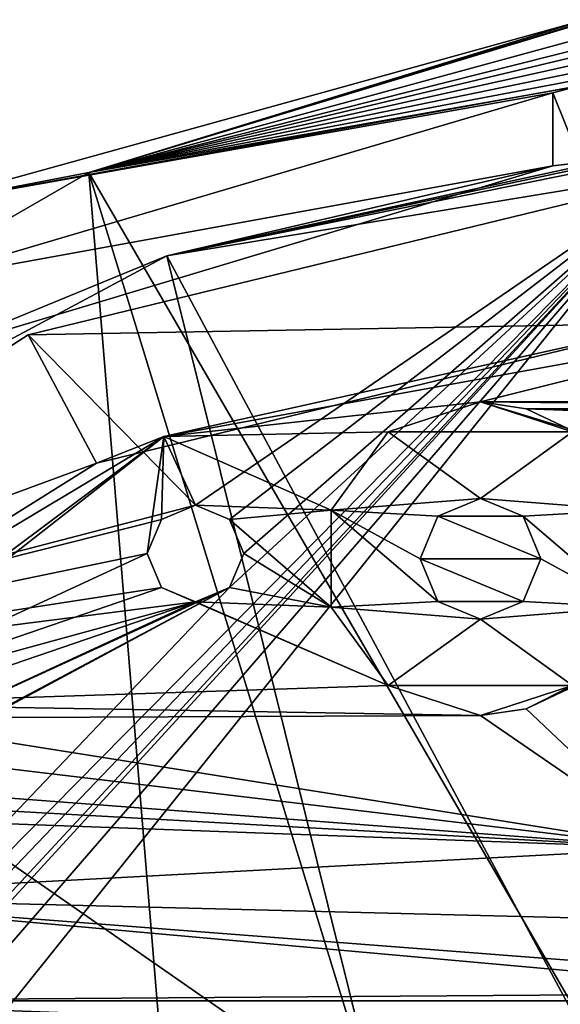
# Model space of a CAD drawing. Header units: millimetres. Extents: x -275 to 275, y -2132 to 836.
# Tile 27 of 83: x -17 to -5, y -1791 to -1771. Entities that reach past the tile are written whole.
import ezdxf

# ---------------------------------------------------------------- set-up
doc = ezdxf.new("R2010")
doc.units = ezdxf.units.MM
doc.header["$LTSCALE"] = 13.670324
for name, color, linetype in [('108', 7, 'CONTINUOUS'), ('109', 7, 'CONTINUOUS'), ('118', 7, 'CONTINUOUS'), ('119', 7, 'CONTINUOUS'), ('120', 7, 'CONTINUOUS'), ('121', 7, 'CONTINUOUS'), ('122', 7, 'CONTINUOUS'), ('123', 7, 'CONTINUOUS'), ('183', 7, 'CONTINUOUS'), ('199', 7, 'CONTINUOUS'), ('200', 7, 'CONTINUOUS'), ('201', 7, 'CONTINUOUS'), ('210', 7, 'CONTINUOUS'), ('211', 7, 'CONTINUOUS'), ('228', 7, 'CONTINUOUS'), ('36', 7, 'CONTINUOUS'), ('44', 7, 'CONTINUOUS'), ('45', 7, 'CONTINUOUS'), ('55', 7, 'CONTINUOUS'), ('56', 7, 'CONTINUOUS')]:
    doc.layers.add(name, color=color, linetype=linetype)

msp = doc.modelspace()

# ---------------------------------------------------------------- linework, layer by layer
at = {"layer": '108', "linetype": 'CONTINUOUS'}
for points in [[(-12.194, -1781.184, 72.068), (-12.901, -1780.891, 72.068), (-12.194, -1781.184, 70.068), (-12.194, -1781.184, 72.068)], [(-12.901, -1780.891, 72.068), (-12.901, -1780.891, 70.068), (-12.194, -1781.184, 70.068), (-12.901, -1780.891, 72.068)], [(-11.901, -1781.891, 72.068), (-12.194, -1781.184, 72.068), (-11.901, -1781.891, 70.068), (-11.901, -1781.891, 72.068)], [(-12.194, -1781.184, 72.068), (-12.194, -1781.184, 70.068), (-11.901, -1781.891, 70.068), (-12.194, -1781.184, 72.068)], [(-12.194, -1782.598, 72.068), (-11.901, -1781.891, 72.068), (-12.194, -1782.598, 70.068), (-12.194, -1782.598, 72.068)], [(-11.901, -1781.891, 72.068), (-11.901, -1781.891, 70.068), (-12.194, -1782.598, 70.068), (-11.901, -1781.891, 72.068)], [(-12.901, -1782.891, 72.068), (-12.194, -1782.598, 72.068), (-12.901, -1782.891, 70.068), (-12.901, -1782.891, 72.068)], [(-12.194, -1782.598, 72.068), (-12.194, -1782.598, 70.068), (-12.901, -1782.891, 70.068), (-12.194, -1782.598, 72.068)]]:
    msp.add_3dface(points, dxfattribs=at)
at = {"layer": '109', "linetype": 'CONTINUOUS'}
for points in [[(-12.901, -1780.891, 72.068), (-13.608, -1781.184, 72.068), (-12.901, -1780.891, 70.068), (-12.901, -1780.891, 72.068)], [(-12.901, -1780.891, 70.068), (-13.608, -1781.184, 72.068), (-13.608, -1781.184, 70.068), (-12.901, -1780.891, 70.068)], [(-13.608, -1781.184, 72.068), (-13.901, -1781.891, 72.068), (-13.608, -1781.184, 70.068), (-13.608, -1781.184, 72.068)], [(-13.901, -1781.891, 72.068), (-13.901, -1781.891, 70.068), (-13.608, -1781.184, 70.068), (-13.901, -1781.891, 72.068)], [(-13.901, -1781.891, 72.068), (-13.608, -1782.598, 72.068), (-13.901, -1781.891, 70.068), (-13.901, -1781.891, 72.068)], [(-13.608, -1782.598, 72.068), (-13.608, -1782.598, 70.068), (-13.901, -1781.891, 70.068), (-13.608, -1782.598, 72.068)], [(-13.608, -1782.598, 72.068), (-12.901, -1782.891, 72.068), (-13.608, -1782.598, 70.068), (-13.608, -1782.598, 72.068)], [(-12.901, -1782.891, 72.068), (-12.901, -1782.891, 70.068), (-13.608, -1782.598, 70.068), (-12.901, -1782.891, 72.068)]]:
    msp.add_3dface(points, dxfattribs=at)
at = {"layer": '118', "linetype": 'CONTINUOUS'}
for points in [[(-7, -1778.75, 70.068), (-6.055, -1778.891, 70.068), (-7, -1778.75, 62.068), (-7, -1778.75, 70.068)], [(-6.055, -1778.891, 70.068), (-5.191, -1779.3, 70.068), (-7, -1778.75, 62.068), (-6.055, -1778.891, 70.068)], [(-5.191, -1779.3, 70.068), (-5.191, -1779.3, 64.168), (-7, -1778.75, 62.068), (-5.191, -1779.3, 70.068)], [(-7, -1778.75, 62.068), (-5.191, -1779.3, 64.168), (-5.09, -1779.371, 62.068), (-7, -1778.75, 62.068)], [(-6.055, -1785.109, 70.068), (-7, -1785.25, 70.068), (-5.09, -1784.629, 62.068), (-6.055, -1785.109, 70.068)], [(-7, -1785.25, 70.068), (-7, -1785.25, 62.068), (-5.09, -1784.629, 62.068), (-7, -1785.25, 70.068)], [(-5.191, -1784.7, 64.168), (-6.055, -1785.109, 70.068), (-5.09, -1784.629, 62.068), (-5.191, -1784.7, 64.168)], [(-5.191, -1784.7, 70.068), (-6.055, -1785.109, 70.068), (-5.191, -1784.7, 64.168), (-5.191, -1784.7, 70.068)]]:
    msp.add_3dface(points, dxfattribs=at)
at = {"layer": '119', "linetype": 'CONTINUOUS'}
for points in [[(-7, -1778.75, 62.068), (-5.09, -1779.371, 62.068), (-8.91, -1779.371, 62.068), (-7, -1778.75, 62.068)], [(-10.091, -1780.996, 62.068), (-8.91, -1779.371, 62.068), (-7, -1780.75, 62.068), (-10.091, -1780.996, 62.068)], [(-8.91, -1779.371, 62.068), (-5.09, -1779.371, 62.068), (-7, -1780.75, 62.068), (-8.91, -1779.371, 62.068)], [(-5.09, -1779.371, 62.068), (-3.909, -1780.996, 62.068), (-7, -1780.75, 62.068), (-5.09, -1779.371, 62.068)], [(-10.091, -1780.996, 62.068), (-7, -1780.75, 62.068), (-7.884, -1781.116, 62.068), (-10.091, -1780.996, 62.068)], [(-7, -1780.75, 62.068), (-3.909, -1780.996, 62.068), (-6.116, -1781.116, 62.068), (-7, -1780.75, 62.068)], [(-10.091, -1783.004, 62.068), (-10.091, -1780.996, 62.068), (-7.884, -1782.884, 62.068), (-10.091, -1783.004, 62.068)], [(-7.884, -1782.884, 62.068), (-10.091, -1780.996, 62.068), (-8.25, -1782, 62.068), (-7.884, -1782.884, 62.068)], [(-8.25, -1782, 62.068), (-10.091, -1780.996, 62.068), (-7.884, -1781.116, 62.068), (-8.25, -1782, 62.068)], [(-3.909, -1780.996, 62.068), (-3.909, -1783.004, 62.068), (-6.116, -1781.116, 62.068), (-3.909, -1780.996, 62.068)], [(-6.116, -1781.116, 62.068), (-3.909, -1783.004, 62.068), (-5.75, -1782, 62.068), (-6.116, -1781.116, 62.068)], [(-5.75, -1782, 62.068), (-3.909, -1783.004, 62.068), (-6.116, -1782.884, 62.068), (-5.75, -1782, 62.068)], [(-7, -1783.25, 62.068), (-10.091, -1783.004, 62.068), (-7.884, -1782.884, 62.068), (-7, -1783.25, 62.068)], [(-6.116, -1782.884, 62.068), (-3.909, -1783.004, 62.068), (-7, -1783.25, 62.068), (-6.116, -1782.884, 62.068)], [(-8.91, -1784.629, 62.068), (-10.091, -1783.004, 62.068), (-7, -1783.25, 62.068), (-8.91, -1784.629, 62.068)], [(-3.909, -1783.004, 62.068), (-5.09, -1784.629, 62.068), (-7, -1783.25, 62.068), (-3.909, -1783.004, 62.068)], [(-5.09, -1784.629, 62.068), (-8.91, -1784.629, 62.068), (-7, -1783.25, 62.068), (-5.09, -1784.629, 62.068)], [(-5.09, -1784.629, 62.068), (-7, -1785.25, 62.068), (-8.91, -1784.629, 62.068), (-5.09, -1784.629, 62.068)]]:
    msp.add_3dface(points, dxfattribs=at)
at = {"layer": '120', "linetype": 'CONTINUOUS'}
for points in [[(-8.91, -1779.371, 70.068), (-7, -1778.75, 70.068), (-8.91, -1779.371, 62.068), (-8.91, -1779.371, 70.068)], [(-7, -1778.75, 70.068), (-7, -1778.75, 62.068), (-8.91, -1779.371, 62.068), (-7, -1778.75, 70.068)], [(-10.091, -1780.996, 70.068), (-8.91, -1779.371, 70.068), (-10.091, -1780.996, 62.068), (-10.091, -1780.996, 70.068)], [(-8.91, -1779.371, 70.068), (-8.91, -1779.371, 62.068), (-10.091, -1780.996, 62.068), (-8.91, -1779.371, 70.068)], [(-10.091, -1783.004, 70.068), (-10.091, -1780.996, 70.068), (-10.091, -1783.004, 62.068), (-10.091, -1783.004, 70.068)], [(-10.091, -1780.996, 70.068), (-10.091, -1780.996, 62.068), (-10.091, -1783.004, 62.068), (-10.091, -1780.996, 70.068)], [(-8.91, -1784.629, 70.068), (-10.091, -1783.004, 70.068), (-8.91, -1784.629, 62.068), (-8.91, -1784.629, 70.068)], [(-10.091, -1783.004, 70.068), (-10.091, -1783.004, 62.068), (-8.91, -1784.629, 62.068), (-10.091, -1783.004, 70.068)], [(-7, -1785.25, 70.068), (-8.91, -1784.629, 70.068), (-7, -1785.25, 62.068), (-7, -1785.25, 70.068)], [(-7, -1785.25, 62.068), (-8.91, -1784.629, 70.068), (-8.91, -1784.629, 62.068), (-7, -1785.25, 62.068)]]:
    msp.add_3dface(points, dxfattribs=at)
at = {"layer": '121', "linetype": 'CONTINUOUS'}
for points in [[(-7, -1780.75, 62.068), (-6.116, -1781.116, 62.068), (-7, -1780.75, 70.068), (-7, -1780.75, 62.068)], [(-7, -1780.75, 70.068), (-6.116, -1781.116, 62.068), (-6.116, -1781.116, 70.068), (-7, -1780.75, 70.068)], [(-6.116, -1781.116, 62.068), (-5.75, -1782, 62.068), (-6.116, -1781.116, 70.068), (-6.116, -1781.116, 62.068)], [(-6.116, -1781.116, 70.068), (-5.75, -1782, 62.068), (-5.75, -1782, 70.068), (-6.116, -1781.116, 70.068)], [(-5.75, -1782, 62.068), (-6.116, -1782.884, 62.068), (-5.75, -1782, 70.068), (-5.75, -1782, 62.068)], [(-5.75, -1782, 70.068), (-6.116, -1782.884, 62.068), (-6.116, -1782.884, 70.068), (-5.75, -1782, 70.068)], [(-6.116, -1782.884, 62.068), (-7, -1783.25, 62.068), (-6.116, -1782.884, 70.068), (-6.116, -1782.884, 62.068)], [(-6.116, -1782.884, 70.068), (-7, -1783.25, 62.068), (-7, -1783.25, 70.068), (-6.116, -1782.884, 70.068)]]:
    msp.add_3dface(points, dxfattribs=at)
at = {"layer": '122', "linetype": 'CONTINUOUS'}
for points in [[(-7.884, -1781.116, 62.068), (-7, -1780.75, 62.068), (-7.884, -1781.116, 70.068), (-7.884, -1781.116, 62.068)], [(-7, -1780.75, 62.068), (-7, -1780.75, 70.068), (-7.884, -1781.116, 70.068), (-7, -1780.75, 62.068)], [(-8.25, -1782, 62.068), (-7.884, -1781.116, 62.068), (-8.25, -1782, 70.068), (-8.25, -1782, 62.068)], [(-8.25, -1782, 70.068), (-7.884, -1781.116, 62.068), (-7.884, -1781.116, 70.068), (-8.25, -1782, 70.068)], [(-7.884, -1782.884, 62.068), (-8.25, -1782, 62.068), (-7.884, -1782.884, 70.068), (-7.884, -1782.884, 62.068)], [(-7.884, -1782.884, 70.068), (-8.25, -1782, 62.068), (-8.25, -1782, 70.068), (-7.884, -1782.884, 70.068)], [(-7, -1783.25, 62.068), (-7.884, -1782.884, 62.068), (-7, -1783.25, 70.068), (-7, -1783.25, 62.068)], [(-7, -1783.25, 70.068), (-7.884, -1782.884, 62.068), (-7.884, -1782.884, 70.068), (-7, -1783.25, 70.068)]]:
    msp.add_3dface(points, dxfattribs=at)
at = {"layer": '123', "linetype": 'CONTINUOUS'}
for points in [[(-7, -1780.75, 70.068), (-6.116, -1781.116, 70.068), (-7.884, -1781.116, 70.068), (-7, -1780.75, 70.068)], [(-5.75, -1782, 70.068), (-8.25, -1782, 70.068), (-7.884, -1781.116, 70.068), (-5.75, -1782, 70.068)], [(-6.116, -1781.116, 70.068), (-5.75, -1782, 70.068), (-7.884, -1781.116, 70.068), (-6.116, -1781.116, 70.068)], [(-5.75, -1782, 70.068), (-6.116, -1782.884, 70.068), (-8.25, -1782, 70.068), (-5.75, -1782, 70.068)], [(-6.116, -1782.884, 70.068), (-7.884, -1782.884, 70.068), (-8.25, -1782, 70.068), (-6.116, -1782.884, 70.068)], [(-6.116, -1782.884, 70.068), (-7, -1783.25, 70.068), (-7.884, -1782.884, 70.068), (-6.116, -1782.884, 70.068)]]:
    msp.add_3dface(points, dxfattribs=at)
at = {"layer": '183', "linetype": 'CONTINUOUS'}
for points in [[(0, -1773.5, 57.773), (-3.085, -1773.613, 60.362), (-13.495, -1775.727, 57.773), (0, -1773.5, 57.773)], [(-3.085, -1773.613, 60.362), (-3.794, -1773.672, 61.295), (-13.495, -1775.727, 57.773), (-3.085, -1773.613, 60.362)], [(-3.794, -1773.672, 61.295), (-4.242, -1773.715, 62.389), (-13.495, -1775.727, 57.773), (-3.794, -1773.672, 61.295)], [(-13.495, -1775.727, 57.773), (-4.242, -1773.715, 62.389), (-5.5, -1773.862, 71.068), (-13.495, -1775.727, 57.773)], [(-4.242, -1773.715, 62.389), (-4.395, -1773.731, 63.568), (-5.5, -1773.862, 71.068), (-4.242, -1773.715, 62.389)], [(-5.5, -1773.862, 71.068), (-4.395, -1773.731, 63.568), (-4.922, -1773.789, 70.982), (-5.5, -1773.862, 71.068)], [(-18.314, -1777.703, 71.068), (-13.495, -1775.727, 57.773), (-5.5, -1773.862, 71.068), (-18.314, -1777.703, 71.068)], [(-25.559, -1782.172, 57.773), (-13.495, -1775.727, 57.773), (-18.314, -1777.703, 71.068), (-25.559, -1782.172, 57.773)]]:
    msp.add_3dface(points, dxfattribs=at)
at = {"layer": '199', "linetype": 'CONTINUOUS'}
for points in [[(-4.921, -1772.193, 70.982), (-4.828, -1770.835, 69.642), (-18.843, -1774.717, 69.642), (-4.921, -1772.193, 70.982)], [(-5.5, -1772.349, 71.068), (-4.921, -1772.193, 70.982), (-18.843, -1774.717, 69.642), (-5.5, -1772.349, 71.068)], [(-18.83, -1776.287, 71.068), (-5.5, -1772.349, 71.068), (-18.843, -1774.717, 69.642), (-18.83, -1776.287, 71.068)]]:
    msp.add_3dface(points, dxfattribs=at)
at = {"layer": '200', "linetype": 'CONTINUOUS'}
for points in [[(-4.922, -1773.789, 70.982), (-4.921, -1772.193, 70.982), (-5.5, -1772.349, 71.068), (-4.922, -1773.789, 70.982)], [(-5.5, -1773.862, 71.068), (-4.922, -1773.789, 70.982), (-5.5, -1772.349, 71.068), (-5.5, -1773.862, 71.068)]]:
    msp.add_3dface(points, dxfattribs=at)
at = {"layer": '201', "linetype": 'CONTINUOUS'}
for points in [[(-5.5, -1773.862, 71.068), (-5.5, -1772.349, 71.068), (-18.83, -1776.287, 71.068), (-5.5, -1773.862, 71.068)], [(-18.314, -1777.703, 71.068), (-5.5, -1773.862, 71.068), (-18.83, -1776.287, 71.068), (-18.314, -1777.703, 71.068)]]:
    msp.add_3dface(points, dxfattribs=at)
at = {"layer": '210', "linetype": 'CONTINUOUS'}
for points in [[(-18.843, -1774.717, 69.642), (-4.828, -1770.835, 69.642), (-15.107, -1773.995, 55.209), (-18.843, -1774.717, 69.642)], [(-4.828, -1770.835, 69.642), (-4.715, -1770.832, 69.472), (-15.107, -1773.995, 55.209), (-4.828, -1770.835, 69.642)], [(-4.715, -1770.832, 69.472), (-4.66, -1770.833, 69.347), (-15.107, -1773.995, 55.209), (-4.715, -1770.832, 69.472)], [(-4.66, -1770.833, 69.347), (-4.603, -1771.134, 63.515), (-15.107, -1773.995, 55.209), (-4.66, -1770.833, 69.347)], [(-1.21, -1771.14, 59.174), (0, -1771.132, 59.015), (-15.107, -1773.995, 55.209), (-1.21, -1771.14, 59.174)], [(0, -1771.132, 59.015), (0, -1771.331, 55.209), (-15.107, -1773.995, 55.209), (0, -1771.132, 59.015)], [(-4.603, -1771.134, 63.515), (-4.004, -1771.193, 61.295), (-15.107, -1773.995, 55.209), (-4.603, -1771.134, 63.515)], [(-2.33, -1771.16, 59.634), (-1.21, -1771.14, 59.174), (-15.107, -1773.995, 55.209), (-2.33, -1771.16, 59.634)], [(-3.282, -1771.183, 60.36), (-2.33, -1771.16, 59.634), (-15.107, -1773.995, 55.209), (-3.282, -1771.183, 60.36)], [(-4.004, -1771.193, 61.295), (-3.282, -1771.183, 60.36), (-15.107, -1773.995, 55.209), (-4.004, -1771.193, 61.295)], [(-28.391, -1781.665, 55.209), (-18.843, -1774.717, 69.642), (-15.107, -1773.995, 55.209), (-28.391, -1781.665, 55.209)]]:
    msp.add_3dface(points, dxfattribs=at)
at = {"layer": '211', "linetype": 'CONTINUOUS'}
for points in [[(-15.107, -1773.995, 55.209), (0, -1771.331, 55.209), (-4.682, -1791.961, 50.368), (-15.107, -1773.995, 55.209)], [(-28.391, -1781.665, 55.209), (-15.107, -1773.995, 55.209), (-13.334, -1795.545, 50.368), (-28.391, -1781.665, 55.209)], [(-13.334, -1795.545, 50.368), (-15.107, -1773.995, 55.209), (-9.184, -1793.327, 50.368), (-13.334, -1795.545, 50.368)], [(-9.184, -1793.327, 50.368), (-15.107, -1773.995, 55.209), (-4.682, -1791.961, 50.368), (-9.184, -1793.327, 50.368)], [(-16.971, -1798.53, 50.368), (-28.391, -1781.665, 55.209), (-13.334, -1795.545, 50.368), (-16.971, -1798.53, 50.368)]]:
    msp.add_3dface(points, dxfattribs=at)
at = {"layer": '228', "linetype": 'CONTINUOUS'}
for points in [[(0, -1773.5, 57.773), (-13.495, -1775.727, 57.773), (-4.613, -1792.309, 53.368), (0, -1773.5, 57.773)], [(-13.495, -1775.727, 57.773), (-25.559, -1782.172, 57.773), (-9.049, -1793.655, 53.368), (-13.495, -1775.727, 57.773)], [(-4.613, -1792.309, 53.368), (-13.495, -1775.727, 57.773), (-9.049, -1793.655, 53.368), (-4.613, -1792.309, 53.368)], [(-9.049, -1793.655, 53.368), (-25.559, -1782.172, 57.773), (-13.136, -1795.84, 53.368), (-9.049, -1793.655, 53.368)], [(-13.136, -1795.84, 53.368), (-25.559, -1782.172, 57.773), (-21.492, -1789.294, 55.827), (-13.136, -1795.84, 53.368)], [(-21.371, -1790.046, 55.67), (-13.136, -1795.84, 53.368), (-21.492, -1789.294, 55.827), (-21.371, -1790.046, 55.67)], [(-21.398, -1790.794, 55.537), (-13.136, -1795.84, 53.368), (-21.371, -1790.046, 55.67), (-21.398, -1790.794, 55.537)], [(-23.333, -1792.164, 55.613), (-13.136, -1795.84, 53.368), (-22.551, -1790.794, 55.721), (-23.333, -1792.164, 55.613)], [(-22.551, -1790.794, 55.721), (-13.136, -1795.84, 53.368), (-21.975, -1790.794, 55.629), (-22.551, -1790.794, 55.721)], [(-21.975, -1790.794, 55.629), (-13.136, -1795.84, 53.368), (-21.398, -1790.794, 55.537), (-21.975, -1790.794, 55.629)]]:
    msp.add_3dface(points, dxfattribs=at)
at = {"layer": '36', "linetype": 'CONTINUOUS'}
for points in [[(-34.44, -1808.415, 72.068), (-36, -1812.25, 72.068), (-3, -1774.109, 72.068), (-34.44, -1808.415, 72.068)], [(-36, -1812.25, 72.068), (-34.09, -1812.871, 72.068), (-3, -1774.109, 72.068), (-36, -1812.25, 72.068)], [(-12.194, -1782.598, 72.068), (-35.147, -1806.708, 72.068), (-3, -1774.109, 72.068), (-12.194, -1782.598, 72.068)], [(-35.147, -1806.708, 72.068), (-34.44, -1807.001, 72.068), (-3, -1774.109, 72.068), (-35.147, -1806.708, 72.068)], [(-34.147, -1807.708, 72.068), (-34.44, -1808.415, 72.068), (-3, -1774.109, 72.068), (-34.147, -1807.708, 72.068)], [(-34.44, -1807.001, 72.068), (-34.147, -1807.708, 72.068), (-3, -1774.109, 72.068), (-34.44, -1807.001, 72.068)], [(-34.09, -1812.871, 72.068), (-1.6, -1813.19, 72.068), (-3, -1774.109, 72.068), (-34.09, -1812.871, 72.068)], [(-16.365, -1777.363, 72.068), (-12.901, -1780.891, 72.068), (-3, -1774.109, 72.068), (-16.365, -1777.363, 72.068)], [(-12.901, -1780.891, 72.068), (-12.194, -1781.184, 72.068), (-3, -1774.109, 72.068), (-12.901, -1780.891, 72.068)], [(-11.901, -1781.891, 72.068), (-12.194, -1782.598, 72.068), (-3, -1774.109, 72.068), (-11.901, -1781.891, 72.068)], [(-12.194, -1781.184, 72.068), (-11.901, -1781.891, 72.068), (-3, -1774.109, 72.068), (-12.194, -1781.184, 72.068)], [(-27.932, -1784.807, 72.068), (-12.901, -1780.891, 72.068), (-16.365, -1777.363, 72.068), (-27.932, -1784.807, 72.068)], [(-13.608, -1781.184, 72.068), (-12.901, -1780.891, 72.068), (-27.932, -1784.807, 72.068), (-13.608, -1781.184, 72.068)], [(-13.901, -1781.891, 72.068), (-13.608, -1781.184, 72.068), (-27.932, -1784.807, 72.068), (-13.901, -1781.891, 72.068)], [(-13.608, -1782.598, 72.068), (-13.901, -1781.891, 72.068), (-27.932, -1784.807, 72.068), (-13.608, -1782.598, 72.068)], [(-12.194, -1782.598, 72.068), (-19.942, -1786.718, 72.068), (-36.43, -1795.623, 72.068), (-12.194, -1782.598, 72.068)], [(-35.147, -1806.708, 72.068), (-12.194, -1782.598, 72.068), (-36.43, -1795.623, 72.068), (-35.147, -1806.708, 72.068)], [(-12.901, -1782.891, 72.068), (-13.608, -1782.598, 72.068), (-27.932, -1784.807, 72.068), (-12.901, -1782.891, 72.068)], [(-19.942, -1786.718, 72.068), (-12.194, -1782.598, 72.068), (-19.649, -1786.01, 72.068), (-19.942, -1786.718, 72.068)], [(-12.194, -1782.598, 72.068), (-12.901, -1782.891, 72.068), (-19.649, -1786.01, 72.068), (-12.194, -1782.598, 72.068)], [(-20.649, -1785.011, 72.068), (-12.901, -1782.891, 72.068), (-27.932, -1784.807, 72.068), (-20.649, -1785.011, 72.068)], [(-12.901, -1782.891, 72.068), (-20.649, -1785.011, 72.068), (-19.942, -1785.303, 72.068), (-12.901, -1782.891, 72.068)], [(-19.649, -1786.01, 72.068), (-12.901, -1782.891, 72.068), (-19.942, -1785.303, 72.068), (-19.649, -1786.01, 72.068)]]:
    msp.add_3dface(points, dxfattribs=at)
at = {"layer": '44', "linetype": 'CONTINUOUS'}
for points in [[(-16.365, -1777.363, 72.068), (-3, -1774.109, 72.068), (-16.365, -1777.363, 65.568), (-16.365, -1777.363, 72.068)], [(-3, -1774.109, 72.068), (-3, -1774.109, 65.568), (-16.365, -1777.363, 65.568), (-3, -1774.109, 72.068)], [(-27.932, -1784.807, 72.068), (-16.365, -1777.363, 72.068), (-27.932, -1784.807, 65.568), (-27.932, -1784.807, 72.068)], [(-27.932, -1784.807, 65.568), (-16.365, -1777.363, 72.068), (-16.365, -1777.363, 65.568), (-27.932, -1784.807, 65.568)]]:
    msp.add_3dface(points, dxfattribs=at)
at = {"layer": '45', "linetype": 'CONTINUOUS'}
for points in [[(-3, -1774.109, 65.568), (-3, -1777.117, 65.568), (-16.365, -1777.363, 65.568), (-3, -1774.109, 65.568)], [(-16.365, -1777.363, 65.568), (-3, -1777.117, 65.568), (-14.95, -1780.021, 65.568), (-16.365, -1777.363, 65.568)], [(-27.932, -1784.807, 65.568), (-16.365, -1777.363, 65.568), (-14.95, -1780.021, 65.568), (-27.932, -1784.807, 65.568)], [(-25.374, -1786.545, 65.568), (-27.932, -1784.807, 65.568), (-14.95, -1780.021, 65.568), (-25.374, -1786.545, 65.568)]]:
    msp.add_3dface(points, dxfattribs=at)
at = {"layer": '55', "linetype": 'CONTINUOUS'}
for points in [[(-3, -1777.117, 65.568), (0, -1777, 70.068), (-13.555, -1779.465, 70.068), (-3, -1777.117, 65.568)], [(-14.95, -1780.021, 65.568), (-3, -1777.117, 65.568), (-13.555, -1779.465, 70.068), (-14.95, -1780.021, 65.568)], [(-25.374, -1786.545, 70.068), (-14.95, -1780.021, 65.568), (-13.555, -1779.465, 70.068), (-25.374, -1786.545, 70.068)], [(-25.374, -1786.545, 65.568), (-14.95, -1780.021, 65.568), (-25.374, -1786.545, 70.068), (-25.374, -1786.545, 65.568)]]:
    msp.add_3dface(points, dxfattribs=at)
at = {"layer": '56', "linetype": 'CONTINUOUS'}
for points in [[(-13.555, -1779.465, 70.068), (0, -1777, 70.068), (-7, -1778.75, 70.068), (-13.555, -1779.465, 70.068)], [(-7, -1778.75, 70.068), (0, -1777, 70.068), (7, -1778.75, 70.068), (-7, -1778.75, 70.068)], [(-8.91, -1779.371, 70.068), (-13.555, -1779.465, 70.068), (-7, -1778.75, 70.068), (-8.91, -1779.371, 70.068)], [(-6.055, -1778.891, 70.068), (-7, -1778.75, 70.068), (6.055, -1778.891, 70.068), (-6.055, -1778.891, 70.068)], [(6.055, -1778.891, 70.068), (-7, -1778.75, 70.068), (7, -1778.75, 70.068), (6.055, -1778.891, 70.068)], [(-5.191, -1779.3, 70.068), (-6.055, -1778.891, 70.068), (5.191, -1779.3, 70.068), (-5.191, -1779.3, 70.068)], [(5.191, -1779.3, 70.068), (-6.055, -1778.891, 70.068), (6.055, -1778.891, 70.068), (5.191, -1779.3, 70.068)], [(-25.374, -1786.545, 70.068), (-13.555, -1779.465, 70.068), (-21.356, -1785.303, 70.068), (-25.374, -1786.545, 70.068)], [(-13.555, -1779.465, 70.068), (-20.649, -1785.011, 70.068), (-21.356, -1785.303, 70.068), (-13.555, -1779.465, 70.068)], [(-20.649, -1785.011, 70.068), (-13.555, -1779.465, 70.068), (-13.901, -1781.891, 70.068), (-20.649, -1785.011, 70.068)], [(-13.901, -1781.891, 70.068), (-13.555, -1779.465, 70.068), (-13.608, -1781.184, 70.068), (-13.901, -1781.891, 70.068)], [(-13.555, -1779.465, 70.068), (-12.901, -1780.891, 70.068), (-13.608, -1781.184, 70.068), (-13.555, -1779.465, 70.068)], [(-10.091, -1780.996, 70.068), (-13.555, -1779.465, 70.068), (-8.91, -1779.371, 70.068), (-10.091, -1780.996, 70.068)], [(-12.901, -1780.891, 70.068), (-13.555, -1779.465, 70.068), (-10.091, -1780.996, 70.068), (-12.901, -1780.891, 70.068)], [(-12.194, -1781.184, 70.068), (-12.901, -1780.891, 70.068), (-10.091, -1780.996, 70.068), (-12.194, -1781.184, 70.068)], [(-10.091, -1783.004, 70.068), (-12.194, -1781.184, 70.068), (-10.091, -1780.996, 70.068), (-10.091, -1783.004, 70.068)], [(-11.901, -1781.891, 70.068), (-12.194, -1781.184, 70.068), (-10.091, -1783.004, 70.068), (-11.901, -1781.891, 70.068)], [(-13.608, -1782.598, 70.068), (-20.649, -1785.011, 70.068), (-13.901, -1781.891, 70.068), (-13.608, -1782.598, 70.068)], [(-12.194, -1782.598, 70.068), (-11.901, -1781.891, 70.068), (-10.091, -1783.004, 70.068), (-12.194, -1782.598, 70.068)], [(-20.649, -1785.011, 70.068), (-13.608, -1782.598, 70.068), (-8.91, -1784.629, 70.068), (-20.649, -1785.011, 70.068)], [(-13.608, -1782.598, 70.068), (-12.901, -1782.891, 70.068), (-8.91, -1784.629, 70.068), (-13.608, -1782.598, 70.068)], [(-12.901, -1782.891, 70.068), (-12.194, -1782.598, 70.068), (-10.091, -1783.004, 70.068), (-12.901, -1782.891, 70.068)], [(-8.91, -1784.629, 70.068), (-12.901, -1782.891, 70.068), (-10.091, -1783.004, 70.068), (-8.91, -1784.629, 70.068)], [(-7, -1785.25, 70.068), (-20.649, -1785.011, 70.068), (-8.91, -1784.629, 70.068), (-7, -1785.25, 70.068)], [(-6.055, -1785.109, 70.068), (-5.191, -1784.7, 70.068), (-3, -1788, 70.068), (-6.055, -1785.109, 70.068)], [(-19.942, -1785.303, 70.068), (-20.649, -1785.011, 70.068), (-7, -1785.25, 70.068), (-19.942, -1785.303, 70.068)], [(-7, -1785.25, 70.068), (-6.055, -1785.109, 70.068), (-3, -1788, 70.068), (-7, -1785.25, 70.068)], [(-19.942, -1785.303, 70.068), (-7, -1785.25, 70.068), (-3, -1788, 70.068), (-19.942, -1785.303, 70.068)], [(-19.649, -1786.011, 70.068), (-19.942, -1785.303, 70.068), (-3, -1788, 70.068), (-19.649, -1786.011, 70.068)], [(-19.942, -1786.718, 70.068), (-19.649, -1786.011, 70.068), (-3, -1788, 70.068), (-19.942, -1786.718, 70.068)], [(-20.649, -1787.011, 70.068), (-19.942, -1786.718, 70.068), (-3, -1788, 70.068), (-20.649, -1787.011, 70.068)], [(-23.346, -1787.251, 70.068), (-20.649, -1787.011, 70.068), (-3, -1788, 70.068), (-23.346, -1787.251, 70.068)], [(-22.112, -1789.009, 70.068), (-23.346, -1787.251, 70.068), (-3, -1788, 70.068), (-22.112, -1789.009, 70.068)], [(-2.598, -1789.5, 70.068), (-22.112, -1789.009, 70.068), (-3, -1788, 70.068), (-2.598, -1789.5, 70.068)], [(-22.137, -1791.157, 70.068), (-22.112, -1789.009, 70.068), (0, -1791, 70.068), (-22.137, -1791.157, 70.068)], [(0, -1791, 70.068), (-22.112, -1789.009, 70.068), (-1.5, -1790.598, 70.068), (0, -1791, 70.068)], [(-1.5, -1790.598, 70.068), (-22.112, -1789.009, 70.068), (-2.598, -1789.5, 70.068), (-1.5, -1790.598, 70.068)], [(22.137, -1791.157, 70.068), (-22.137, -1791.157, 70.068), (0, -1791, 70.068), (22.137, -1791.157, 70.068)], [(-22.137, -1791.157, 70.068), (23.412, -1792.885, 70.068), (-23.412, -1792.885, 70.068), (-22.137, -1791.157, 70.068)], [(22.137, -1791.157, 70.068), (23.412, -1792.885, 70.068), (-22.137, -1791.157, 70.068), (22.137, -1791.157, 70.068)]]:
    msp.add_3dface(points, dxfattribs=at)

doc.saveas('drawing.dxf')
